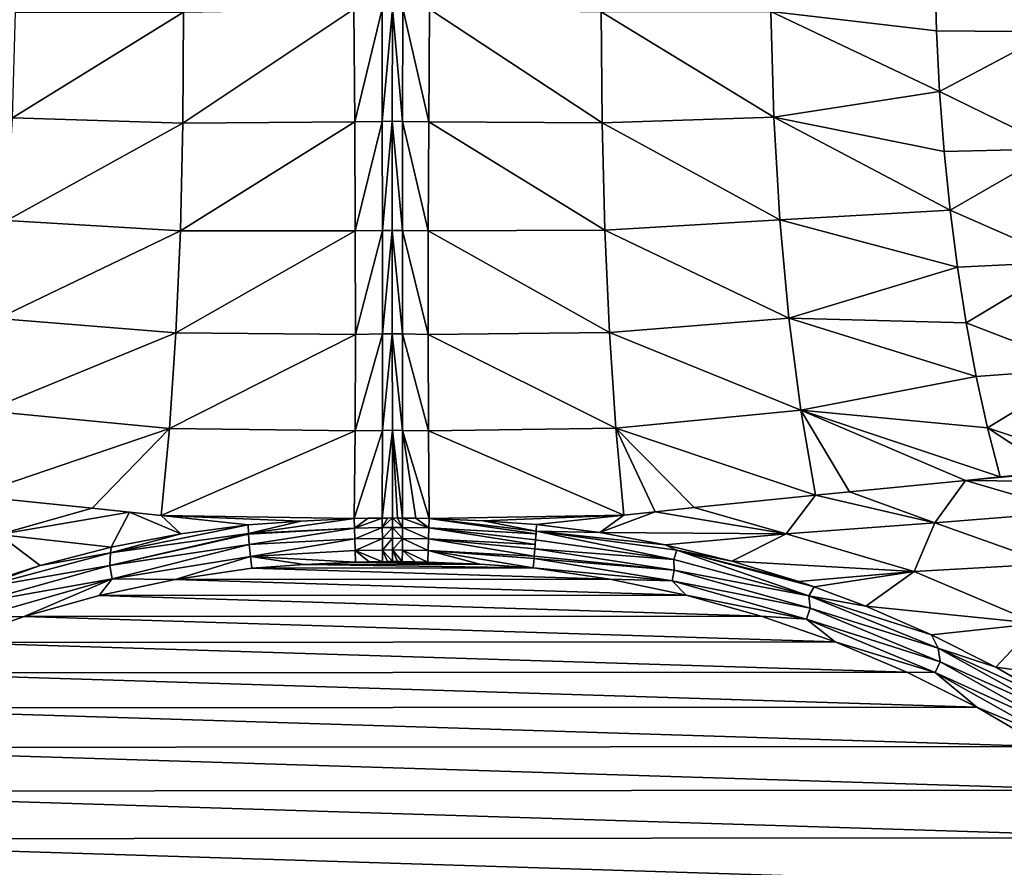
# Model space of a CAD drawing. Header units: metres. Extents: x -23 to 23, y -199 to 23.
# Tile 13 of 112: x -4.15 to 6.78, y -169.49 to -160.08. Entities that reach past the tile are written whole.
import ezdxf

# ---------------------------------------------------------------- set-up
doc = ezdxf.new("R2010")
doc.units = ezdxf.units.M
doc.layers.add('solid_509541_180_SW0001', color=7, linetype='CONTINUOUS')

msp = doc.modelspace()

# ---------------------------------------------------------------- linework, layer by layer
at = {"layer": 'solid_509541_180_SW0001'}
for points in [[(19.316486, -4.761213, 243), (18.993776, -5.918785, 243), (-20.209421, -189, 243)], [(19.316486, -4.761213, 243), (-20.209421, -189, 243), (20.209421, -189, 243)], [(18.993776, -5.918785, 243), (18.601791, -7.054702, 243), (-20.209421, -189, 243)], [(18.601791, -7.054702, 243), (18.141941, -8.164902, 243), (-20.209421, -189, 243)], [(18.141941, -8.164902, 243), (17.615858, -9.2454, 243), (-20.209421, -189, 243)], [(17.615858, -9.2454, 243), (17.025412, -10.292294, 243), (-20.209421, -189, 243)], [(17.025412, -10.292294, 243), (16.372877, -11.301532, 243), (-20.209421, -189, 243)], [(16.372877, -11.301532, 243), (15.660671, -12.269428, 243), (-20.209421, -189, 243)], [(15.660671, -12.269428, 243), (14.891361, -13.19253, 243), (-20.209421, -189, 243)], [(14.891361, -13.19253, 243), (14.067702, -14.067531, 243), (-20.209421, -189, 243)], [(14.067702, -14.067531, 243), (13.192632, -14.891286, 243), (-20.209421, -189, 243)], [(13.192632, -14.891286, 243), (12.269317, -15.660772, 243), (-20.209421, -189, 243)], [(12.269317, -15.660772, 243), (11.301332, -16.373013, 243), (-20.209421, -189, 243)], [(11.301332, -16.373013, 243), (10.292202, -17.025454, 243), (-20.209421, -189, 243)], [(10.292202, -17.025454, 243), (9.245549, -17.61577, 243), (-20.209421, -189, 243)], [(9.245549, -17.61577, 243), (8.165118, -18.141846, 243), (-20.209421, -189, 243)], [(8.165118, -18.141846, 243), (7.054771, -18.601778, 243), (-20.209421, -189, 243)], [(7.054771, -18.601778, 243), (5.918605, -18.993841, 243), (-20.209421, -189, 243)], [(5.918605, -18.993841, 243), (4.76099, -19.316536, 243), (-20.209421, -189, 243)], [(4.76099, -19.316536, 243), (3.586091, -19.568735, 243), (-20.209421, -189, 243)], [(-3.586091, -19.568735, 243), (-4.76099, -19.316536, 243), (-20.209421, -189, 243)], [(3.586091, -19.568735, 243), (2.39812, -19.749546, 243), (-20.209421, -189, 243)], [(-2.39812, -19.749546, 243), (-3.586091, -19.568735, 243), (-20.209421, -189, 243)], [(2.39812, -19.749546, 243), (1.201424, -19.858311, 243), (-20.209421, -189, 243)], [(-1.201424, -19.858311, 243), (-2.39812, -19.749546, 243), (-20.209421, -189, 243)], [(1.201424, -19.858311, 243), (0, -19.894623, 243), (-20.209421, -189, 243)], [(-1.201424, -19.858311, 243), (-20.209421, -189, 243), (0, -19.894623, 243)], [(7.311006, -160.210403, 229.523636), (6.010304, -159.521439, 229.072937), (7.327161, -158.886322, 229.626328)], [(6.010304, -159.521439, 229.072937), (6.027769, -160.20134, 229.004745), (4.189052, -159.984604, 228.450729)], [(7.311006, -160.210403, 229.523636), (6.027769, -160.20134, 229.004745), (6.010304, -159.521439, 229.072937)], [(-4.199902, -159.99234, 228.453583), (-2.331386, -159.993271, 228.081055), (-4.230644, -161.165634, 228.242294)], [(-4.230644, -161.165634, 228.242294), (-2.331386, -159.993271, 228.081055), (-2.338758, -161.226166, 227.844666)], [(-2.338758, -161.226166, 227.844666), (-0.44198, -159.959473, 227.924362), (-0.43116, -161.211594, 227.681274)], [(-2.338758, -161.226166, 227.844666), (-2.331386, -159.993271, 228.081055), (-0.44198, -159.959473, 227.924362)], [(-0.128416, -159.954498, 227.919205), (-0.43116, -161.211594, 227.681274), (-0.44198, -159.959473, 227.924362)], [(-0.128416, -159.954498, 227.919205), (-0.125251, -161.206192, 227.676651), (-0.43116, -161.211594, 227.681274)], [(-0.014001, -159.953796, 227.918732), (-0.125251, -161.206192, 227.676651), (-0.128416, -159.954498, 227.919205)], [(-0.014001, -159.953796, 227.918732), (-0.014532, -161.20546, 227.676208), (-0.125251, -161.206192, 227.676651)], [(0.098629, -161.205994, 227.676498), (-0.014532, -161.20546, 227.676208), (-0.014001, -159.953796, 227.918732)], [(0.101115, -159.954315, 227.919022), (0.098629, -161.205994, 227.676498), (-0.014001, -159.953796, 227.918732)], [(0.101115, -159.954315, 227.919022), (0.389796, -161.210571, 227.680344), (0.098629, -161.205994, 227.676498)], [(0.101115, -159.954315, 227.919022), (0.399585, -159.958542, 227.923325), (0.389796, -161.210571, 227.680344)], [(0.389796, -161.210571, 227.680344), (0.399585, -159.958542, 227.923325), (2.314456, -161.221924, 227.841293)], [(0.399585, -159.958542, 227.923325), (2.30574, -159.988861, 228.07753), (2.314456, -161.221924, 227.841293)], [(4.189052, -159.984604, 228.450729), (4.221366, -161.158646, 228.239594), (2.30574, -159.988861, 228.07753)], [(4.221366, -161.158646, 228.239594), (2.314456, -161.221924, 227.841293), (2.30574, -159.988861, 228.07753)], [(6.061663, -160.874863, 228.893265), (4.221366, -161.158646, 228.239594), (4.189052, -159.984604, 228.450729)], [(6.027769, -160.20134, 229.004745), (6.061663, -160.874863, 228.893265), (4.189052, -159.984604, 228.450729)], [(7.311006, -160.210403, 229.523636), (6.061663, -160.874863, 228.893265), (6.027769, -160.20134, 229.004745)], [(7.311006, -160.210403, 229.523636), (7.364133, -161.511124, 229.260391), (6.061663, -160.874863, 228.893265)], [(6.061663, -160.874863, 228.893265), (6.111828, -161.538879, 228.739044), (4.221366, -161.158646, 228.239594)], [(7.364133, -161.511124, 229.260391), (6.111828, -161.538879, 228.739044), (6.061663, -160.874863, 228.893265)], [(-4.230644, -161.165634, 228.242294), (-2.338758, -161.226166, 227.844666), (-4.296186, -162.305313, 227.897293)], [(-4.296186, -162.305313, 227.897293), (-2.338758, -161.226166, 227.844666), (-2.367991, -162.419891, 227.457184)], [(-2.367991, -162.419891, 227.457184), (-0.43116, -161.211594, 227.681274), (-0.425145, -162.422638, 227.280823)], [(-2.367991, -162.419891, 227.457184), (-2.338758, -161.226166, 227.844666), (-0.43116, -161.211594, 227.681274)], [(-0.125251, -161.206192, 227.676651), (-0.425145, -162.422638, 227.280823), (-0.43116, -161.211594, 227.681274)], [(-0.125251, -161.206192, 227.676651), (-0.123481, -162.416855, 227.27681), (-0.425145, -162.422638, 227.280823)], [(-0.014532, -161.20546, 227.676208), (-0.123481, -162.416855, 227.27681), (-0.125251, -161.206192, 227.676651)], [(-0.014532, -161.20546, 227.676208), (-0.014643, -162.416107, 227.276413), (-0.123481, -162.416855, 227.27681)], [(0.097243, -162.416656, 227.276672), (-0.014643, -162.416107, 227.276413), (-0.014532, -161.20546, 227.676208)], [(0.098629, -161.205994, 227.676498), (0.097243, -162.416656, 227.276672), (-0.014532, -161.20546, 227.676208)], [(0.098629, -161.205994, 227.676498), (0.38435, -162.421524, 227.279999), (0.097243, -162.416656, 227.276672)], [(0.098629, -161.205994, 227.676498), (0.389796, -161.210571, 227.680344), (0.38435, -162.421524, 227.279999)], [(0.38435, -162.421524, 227.279999), (0.389796, -161.210571, 227.680344), (2.344739, -162.415802, 227.453918)], [(0.389796, -161.210571, 227.680344), (2.314456, -161.221924, 227.841293), (2.344739, -162.415802, 227.453918)], [(4.221366, -161.158646, 228.239594), (4.288374, -162.299026, 227.894516), (2.314456, -161.221924, 227.841293)], [(4.288374, -162.299026, 227.894516), (2.344739, -162.415802, 227.453918), (2.314456, -161.221924, 227.841293)], [(6.178031, -162.190277, 228.542786), (4.288374, -162.299026, 227.894516), (4.221366, -161.158646, 228.239594)], [(6.111828, -161.538879, 228.739044), (6.178031, -162.190277, 228.542786), (4.221366, -161.158646, 228.239594)], [(7.364133, -161.511124, 229.260391), (6.178031, -162.190277, 228.542786), (6.111828, -161.538879, 228.739044)], [(7.364133, -161.511124, 229.260391), (7.485606, -162.765549, 228.841263), (6.178031, -162.190277, 228.542786)], [(6.178031, -162.190277, 228.542786), (6.259961, -162.826004, 228.30542), (4.288374, -162.299026, 227.894516)], [(7.485606, -162.765549, 228.841263), (6.259961, -162.826004, 228.30542), (6.178031, -162.190277, 228.542786)], [(-4.296186, -162.305313, 227.897293), (-2.367991, -162.419891, 227.457184), (-4.395597, -163.395157, 227.423447)], [(4.288374, -162.299026, 227.894516), (4.389122, -163.389481, 227.42041), (2.344739, -162.415802, 227.453918)], [(6.259961, -162.826004, 228.30542), (4.389122, -163.389481, 227.42041), (4.288374, -162.299026, 227.894516)], [(-4.395597, -163.395157, 227.423447), (-2.367991, -162.419891, 227.457184), (-2.418626, -163.555634, 226.924744)], [(-2.418626, -163.555634, 226.924744), (-2.367991, -162.419891, 227.457184), (-0.425145, -162.422638, 227.280823)], [(-2.418626, -163.555634, 226.924744), (-0.425145, -162.422638, 227.280823), (-0.424033, -163.572891, 226.729523)], [(-0.123481, -162.416855, 227.27681), (-0.424033, -163.572891, 226.729523), (-0.425145, -162.422638, 227.280823)], [(-0.123481, -162.416855, 227.27681), (-0.123137, -163.566818, 226.726181), (-0.424033, -163.572891, 226.729523)], [(-0.014643, -162.416107, 227.276413), (-0.123137, -163.566818, 226.726181), (-0.123481, -162.416855, 227.27681)], [(-0.014643, -162.416107, 227.276413), (-0.014351, -163.56604, 226.72583), (-0.123137, -163.566818, 226.726181)], [(0.096979, -163.566605, 226.726074), (-0.014351, -163.56604, 226.72583), (-0.014643, -162.416107, 227.276413)], [(0.097243, -162.416656, 227.276672), (0.096979, -163.566605, 226.726074), (-0.014643, -162.416107, 227.276413)], [(0.097243, -162.416656, 227.276672), (0.383337, -163.571701, 226.728836), (0.096979, -163.566605, 226.726074)], [(0.097243, -162.416656, 227.276672), (0.38435, -162.421524, 227.279999), (0.383337, -163.571701, 226.728836)], [(0.383337, -163.571701, 226.728836), (0.38435, -162.421524, 227.279999), (2.396113, -163.551682, 226.921494)], [(0.38435, -162.421524, 227.279999), (2.344739, -162.415802, 227.453918), (2.396113, -163.551682, 226.921494)], [(4.389122, -163.389481, 227.42041), (2.396113, -163.551682, 226.921494), (2.344739, -162.415802, 227.453918)], [(7.485606, -162.765549, 228.841263), (6.357235, -163.443115, 228.028046), (6.259961, -162.826004, 228.30542)], [(7.485606, -162.765549, 228.841263), (7.673282, -163.951553, 228.273636), (6.357235, -163.443115, 228.028046)], [(6.259961, -162.826004, 228.30542), (6.357235, -163.443115, 228.028046), (4.389122, -163.389481, 227.42041)], [(-4.395597, -163.395157, 227.423447), (-2.418626, -163.555634, 226.924744), (-4.527461, -164.419693, 226.827515)], [(4.389122, -163.389481, 227.42041), (4.522176, -164.414474, 226.82402), (2.396113, -163.551682, 226.921494)], [(6.4694, -164.038696, 227.71196), (4.522176, -164.414474, 226.82402), (4.389122, -163.389481, 227.42041)], [(6.357235, -163.443115, 228.028046), (6.4694, -164.038696, 227.71196), (4.389122, -163.389481, 227.42041)], [(7.673282, -163.951553, 228.273636), (6.4694, -164.038696, 227.71196), (6.357235, -163.443115, 228.028046)], [(-4.527461, -164.419693, 226.827515), (-2.418626, -163.555634, 226.924744), (-2.489865, -164.615494, 226.255707)], [(-2.489865, -164.615494, 226.255707), (-2.418626, -163.555634, 226.924744), (-0.424033, -163.572891, 226.729523)], [(-2.489865, -164.615494, 226.255707), (-0.424033, -163.572891, 226.729523), (-0.427843, -164.643661, 226.036346)], [(-0.123137, -163.566818, 226.726181), (-0.427843, -164.643661, 226.036346), (-0.424033, -163.572891, 226.729523)], [(-0.123137, -163.566818, 226.726181), (-0.124222, -164.63736, 226.033722), (-0.427843, -164.643661, 226.036346)], [(-0.014351, -163.56604, 226.72583), (-0.124222, -164.63736, 226.033722), (-0.123137, -163.566818, 226.726181)], [(-0.014351, -163.56604, 226.72583), (-0.013645, -164.636566, 226.033417), (-0.124222, -164.63736, 226.033722)], [(0.097841, -164.637146, 226.03363), (-0.013645, -164.636566, 226.033417), (-0.014351, -163.56604, 226.72583)], [(0.096979, -163.566605, 226.726074), (0.097841, -164.637146, 226.03363), (-0.014351, -163.56604, 226.72583)], [(0.096979, -163.566605, 226.726074), (0.383337, -163.571701, 226.728836), (0.386773, -164.64241, 226.035812)], [(0.096979, -163.566605, 226.726074), (0.386773, -164.64241, 226.035812), (0.097841, -164.637146, 226.03363)], [(0.383337, -163.571701, 226.728836), (2.396113, -163.551682, 226.921494), (2.467768, -164.611649, 226.252411)], [(0.386773, -164.64241, 226.035812), (0.383337, -163.571701, 226.728836), (2.467768, -164.611649, 226.252411)], [(4.522176, -164.414474, 226.82402), (2.467768, -164.611649, 226.252411), (2.396113, -163.551682, 226.921494)], [(7.673282, -163.951553, 228.273636), (6.595932, -164.610001, 227.358658), (6.4694, -164.038696, 227.71196)], [(7.673282, -163.951553, 228.273636), (7.92385, -165.048187, 227.56752), (6.595932, -164.610001, 227.358658)], [(6.4694, -164.038696, 227.71196), (6.595932, -164.610001, 227.358658), (4.522176, -164.414474, 226.82402)], [(-4.527461, -164.419693, 226.827515), (-2.489865, -164.615494, 226.255707), (-4.687592, -165.362564, 226.118927)], [(4.522176, -164.414474, 226.82402), (4.683551, -165.35759, 226.11496), (2.467768, -164.611649, 226.252411)], [(4.522176, -164.414474, 226.82402), (6.736238, -165.154327, 226.969757), (6.349054, -165.192322, 226.790543)], [(6.595932, -164.610001, 227.358658), (6.736238, -165.154327, 226.969757), (4.522176, -164.414474, 226.82402)], [(4.522176, -164.414474, 226.82402), (6.349054, -165.192322, 226.790543), (5.062519, -165.319412, 226.255829)], [(4.522176, -164.414474, 226.82402), (5.062519, -165.319412, 226.255829), (4.683551, -165.35759, 226.11496)], [(-2.489865, -164.615494, 226.255707), (-3.345418, -165.500519, 225.675339), (-4.687592, -165.362564, 226.118927)], [(-2.489865, -164.615494, 226.255707), (-2.579345, -165.581055, 225.462082), (-3.345418, -165.500519, 225.675339)], [(-2.489865, -164.615494, 226.255707), (-0.427843, -164.643661, 226.036346), (-2.579345, -165.581055, 225.462082)], [(-0.124222, -164.63736, 226.033722), (-0.436512, -165.617493, 225.21257), (-0.427843, -164.643661, 226.036346)], [(-0.124222, -164.63736, 226.033722), (-0.126721, -165.611099, 225.210678), (-0.436512, -165.617493, 225.21257)], [(-0.013645, -164.636566, 226.033417), (-0.126721, -165.611099, 225.210678), (-0.124222, -164.63736, 226.033722)], [(-0.013645, -164.636566, 226.033417), (-0.012475, -165.610291, 225.210434), (-0.126721, -165.611099, 225.210678)], [(0.041952, -165.610504, 225.210495), (-0.012475, -165.610291, 225.210434), (-0.013645, -164.636566, 226.033417)], [(0.097841, -164.637146, 226.03363), (0.099815, -165.61087, 225.210602), (-0.013645, -164.636566, 226.033417)], [(0.041952, -165.610504, 225.210495), (-0.013645, -164.636566, 226.033417), (0.099815, -165.61087, 225.210602)], [(0.097841, -164.637146, 226.03363), (0.386773, -164.64241, 226.035812), (0.394601, -165.616226, 225.212204)], [(0.247055, -165.612762, 225.211166), (0.097841, -164.637146, 226.03363), (0.394601, -165.616226, 225.212204)], [(0.247055, -165.612762, 225.211166), (0.099815, -165.61087, 225.210602), (0.097841, -164.637146, 226.03363)], [(0.386773, -164.64241, 226.035812), (2.467768, -164.611649, 226.252411), (2.557793, -165.577103, 225.458878)], [(2.467768, -164.611649, 226.252411), (2.902343, -165.540802, 225.550125), (2.557793, -165.577103, 225.458878)], [(2.467768, -164.611649, 226.252411), (3.33601, -165.495499, 225.673218), (2.902343, -165.540802, 225.550125)], [(2.467768, -164.611649, 226.252411), (4.683551, -165.35759, 226.11496), (3.33601, -165.495499, 225.673218)], [(6.595932, -164.610001, 227.358658), (7.92385, -165.048187, 227.56752), (7.337048, -165.09816, 227.263275)], [(6.595932, -164.610001, 227.358658), (7.337048, -165.09816, 227.263275), (6.736238, -165.154327, 226.969757)], [(-0.427843, -164.643661, 226.036346), (-0.436512, -165.617493, 225.21257), (-2.579345, -165.581055, 225.462082)], [(0.394601, -165.616226, 225.212204), (0.386773, -164.64241, 226.035812), (2.557793, -165.577103, 225.458878)], [(6.349054, -165.192322, 226.790543), (7.92385, -165.048187, 227.56752), (8.429824, -165.215347, 227.675903)], [(6.349054, -165.192322, 226.790543), (7.337048, -165.09816, 227.263275), (7.92385, -165.048187, 227.56752)], [(6.349054, -165.192322, 226.790543), (6.736238, -165.154327, 226.969757), (7.337048, -165.09816, 227.263275)], [(6.008174, -165.663147, 226.293777), (5.062519, -165.319412, 226.255829), (6.349054, -165.192322, 226.790543)], [(6.008174, -165.663147, 226.293777), (6.349054, -165.192322, 226.790543), (7.542621, -165.542862, 227.006592)], [(7.542621, -165.542862, 227.006592), (6.349054, -165.192322, 226.790543), (8.429824, -165.215347, 227.675903)], [(-3.345418, -165.500519, 225.675339), (-4.384904, -165.793533, 225.685333), (-4.687592, -165.362564, 226.118927)], [(3.33601, -165.495499, 225.673218), (4.683551, -165.35759, 226.11496), (4.357058, -165.78717, 225.677414)], [(6.008174, -165.663147, 226.293777), (4.357058, -165.78717, 225.677414), (4.683551, -165.35759, 226.11496)], [(6.008174, -165.663147, 226.293777), (4.683551, -165.35759, 226.11496), (5.062519, -165.319412, 226.255829)], [(-3.345418, -165.500519, 225.675339), (-2.931408, -165.5439, 225.556503), (-4.384904, -165.793533, 225.685333)], [(-3.345418, -165.500519, 225.675339), (-2.579345, -165.581055, 225.462082), (-2.931408, -165.5439, 225.556503)], [(3.33601, -165.495499, 225.673218), (4.357058, -165.78717, 225.677414), (2.902343, -165.540802, 225.550125)], [(-3.137077, -165.935791, 225.273483), (-4.384904, -165.793533, 225.685333), (-2.931408, -165.5439, 225.556503)], [(-2.364002, -165.78537, 225.245544), (-3.137077, -165.935791, 225.273483), (-2.931408, -165.5439, 225.556503)], [(-2.364002, -165.78537, 225.245544), (-2.931408, -165.5439, 225.556503), (-2.579345, -165.581055, 225.462082)], [(-2.364002, -165.78537, 225.245544), (-2.579345, -165.581055, 225.462082), (-1.613597, -165.685715, 225.233017)], [(-1.028534, -165.644287, 225.220535), (-1.613597, -165.685715, 225.233017), (-2.579345, -165.581055, 225.462082)], [(-1.028534, -165.644287, 225.220535), (-2.579345, -165.581055, 225.462082), (-0.436512, -165.617493, 225.21257)], [(-1.609955, -165.784027, 225.157806), (-1.028534, -165.644287, 225.220535), (-0.436512, -165.617493, 225.21257)], [(-1.609955, -165.784027, 225.157806), (-0.436512, -165.617493, 225.21257), (-0.433674, -165.722153, 225.134964)], [(-0.281435, -165.613419, 225.211365), (-0.436512, -165.617493, 225.21257), (-0.126721, -165.611099, 225.210678)], [(-0.433674, -165.722153, 225.134964), (-0.436512, -165.617493, 225.21257), (-0.281435, -165.613419, 225.211365)], [(-0.433674, -165.722153, 225.134964), (-0.281435, -165.613419, 225.211365), (-0.126721, -165.611099, 225.210678)], [(-0.433674, -165.722153, 225.134964), (-0.126721, -165.611099, 225.210678), (-0.125888, -165.715851, 225.133148)], [(-0.068333, -165.610626, 225.210541), (-0.126721, -165.611099, 225.210678), (-0.012475, -165.610291, 225.210434)], [(-0.125888, -165.715851, 225.133148), (-0.126721, -165.611099, 225.210678), (-0.068333, -165.610626, 225.210541)], [(-0.125888, -165.715851, 225.133148), (-0.068333, -165.610626, 225.210541), (-0.012475, -165.610291, 225.210434)], [(-0.125888, -165.715851, 225.133148), (-0.012475, -165.610291, 225.210434), (-0.012065, -165.715027, 225.132919)], [(0.099191, -165.715622, 225.133087), (-0.012475, -165.610291, 225.210434), (0.041952, -165.610504, 225.210495)], [(-0.012065, -165.715027, 225.132919), (-0.012475, -165.610291, 225.210434), (0.099191, -165.715622, 225.133087)], [(0.099191, -165.715622, 225.133087), (0.041952, -165.610504, 225.210495), (0.099815, -165.61087, 225.210602)], [(0.099191, -165.715622, 225.133087), (0.099815, -165.61087, 225.210602), (0.392019, -165.720886, 225.134598)], [(0.392019, -165.720886, 225.134598), (0.099815, -165.61087, 225.210602), (0.247055, -165.612762, 225.211166)], [(0.392019, -165.720886, 225.134598), (0.247055, -165.612762, 225.211166), (0.394601, -165.616226, 225.212204)], [(0.392019, -165.720886, 225.134598), (0.394601, -165.616226, 225.212204), (1.581129, -165.785965, 225.153366)], [(0.994991, -165.641647, 225.219757), (0.394601, -165.616226, 225.212204), (2.557793, -165.577103, 225.458878)], [(1.58321, -165.756851, 225.17131), (0.394601, -165.616226, 225.212204), (0.994991, -165.641647, 225.219757)], [(1.581129, -165.785965, 225.153366), (0.394601, -165.616226, 225.212204), (1.58321, -165.756851, 225.17131)], [(0.994991, -165.641647, 225.219757), (2.557793, -165.577103, 225.458878), (1.588296, -165.682129, 225.231964)], [(2.29149, -165.772766, 225.242599), (1.588296, -165.682129, 225.231964), (2.557793, -165.577103, 225.458878)], [(2.29149, -165.772766, 225.242599), (2.902343, -165.540802, 225.550125), (4.357058, -165.78717, 225.677414)], [(2.29149, -165.772766, 225.242599), (2.557793, -165.577103, 225.458878), (2.902343, -165.540802, 225.550125)], [(7.290903, -166.121078, 226.516037), (6.008174, -165.663147, 226.293777), (7.542621, -165.542862, 227.006592)], [(-3.144342, -165.996658, 225.23497), (-2.364002, -165.78537, 225.245544), (-1.613597, -165.685715, 225.233017)], [(-3.144342, -165.996658, 225.23497), (-1.613597, -165.685715, 225.233017), (-1.609955, -165.784027, 225.157806)], [(-1.609955, -165.784027, 225.157806), (-1.613597, -165.685715, 225.233017), (-1.028534, -165.644287, 225.220535)], [(-1.60965, -165.789795, 225.154465), (-1.609955, -165.784027, 225.157806), (-0.433674, -165.722153, 225.134964)], [(-1.601889, -165.906143, 225.106308), (-1.60965, -165.789795, 225.154465), (-0.433674, -165.722153, 225.134964)], [(-1.601889, -165.906143, 225.106308), (-0.433674, -165.722153, 225.134964), (-0.43011, -165.843079, 225.086502)], [(-0.43011, -165.843079, 225.086502), (-0.433674, -165.722153, 225.134964), (-0.125888, -165.715851, 225.133148)], [(-0.43011, -165.843079, 225.086502), (-0.125888, -165.715851, 225.133148), (-0.124848, -165.836838, 225.084778)], [(-0.124848, -165.836838, 225.084778), (-0.125888, -165.715851, 225.133148), (-0.012065, -165.715027, 225.132919)], [(-0.124848, -165.836838, 225.084778), (-0.012065, -165.715027, 225.132919), (-0.011531, -165.836044, 225.084549)], [(-0.012065, -165.715027, 225.132919), (0.099191, -165.715622, 225.133087), (0.098399, -165.836624, 225.084717)], [(-0.011531, -165.836044, 225.084549), (-0.012065, -165.715027, 225.132919), (0.098399, -165.836624, 225.084717)], [(0.098399, -165.836624, 225.084717), (0.099191, -165.715622, 225.133087), (0.38879, -165.841827, 225.086151)], [(0.099191, -165.715622, 225.133087), (0.392019, -165.720886, 225.134598), (0.38879, -165.841827, 225.086151)], [(0.38879, -165.841827, 225.086151), (0.392019, -165.720886, 225.134598), (1.572127, -165.906372, 225.104111)], [(0.392019, -165.720886, 225.134598), (1.576328, -165.851166, 225.122177), (1.572127, -165.906372, 225.104111)], [(0.392019, -165.720886, 225.134598), (1.581129, -165.785965, 225.153366), (1.576328, -165.851166, 225.122177)], [(1.58321, -165.756851, 225.17131), (0.994991, -165.641647, 225.219757), (1.588296, -165.682129, 225.231964)], [(1.58321, -165.756851, 225.17131), (1.588296, -165.682129, 225.231964), (2.29149, -165.772766, 225.242599)], [(6.008174, -165.663147, 226.293777), (5.781122, -166.203979, 225.851273), (4.357058, -165.78717, 225.677414)], [(7.290903, -166.121078, 226.516037), (5.781122, -166.203979, 225.851273), (6.008174, -165.663147, 226.293777)], [(-3.923892, -166.137894, 225.317749), (-4.714623, -166.391678, 225.378799), (-4.384904, -165.793533, 225.685333)], [(-3.137077, -165.935791, 225.273483), (-3.923892, -166.137894, 225.317749), (-4.384904, -165.793533, 225.685333)], [(-3.151979, -166.13916, 225.178116), (-1.609955, -165.784027, 225.157806), (-1.60965, -165.789795, 225.154465)], [(-3.151979, -166.13916, 225.178116), (-3.144342, -165.996658, 225.23497), (-1.609955, -165.784027, 225.157806)], [(-3.151979, -166.13916, 225.178116), (-1.60965, -165.789795, 225.154465), (-1.601889, -165.906143, 225.106308)], [(-3.144342, -165.996658, 225.23497), (-3.137077, -165.935791, 225.273483), (-2.364002, -165.78537, 225.245544)], [(-1.59006, -166.037186, 225.08847), (-1.601889, -165.906143, 225.106308), (-0.43011, -165.843079, 225.086502)], [(-1.59006, -166.037186, 225.08847), (-0.43011, -165.843079, 225.086502), (-0.426052, -165.972336, 225.070389)], [(-0.426052, -165.972336, 225.070389), (-0.43011, -165.843079, 225.086502), (-0.124848, -165.836838, 225.084778)], [(-0.426052, -165.972336, 225.070389), (-0.124848, -165.836838, 225.084778), (-0.123669, -165.966156, 225.068726)], [(-0.123669, -165.966156, 225.068726), (-0.124848, -165.836838, 225.084778), (-0.011531, -165.836044, 225.084549)], [(-0.123669, -165.966156, 225.068726), (-0.011531, -165.836044, 225.084549), (-0.01091, -165.965363, 225.068512)], [(-0.01091, -165.965363, 225.068512), (-0.011531, -165.836044, 225.084549), (0.098399, -165.836624, 225.084717)], [(-0.01091, -165.965363, 225.068512), (0.098399, -165.836624, 225.084717), (0.097491, -165.965942, 225.068665)], [(0.097491, -165.965942, 225.068665), (0.098399, -165.836624, 225.084717), (0.385126, -165.9711, 225.070068)], [(0.098399, -165.836624, 225.084717), (0.38879, -165.841827, 225.086151), (0.385126, -165.9711, 225.070068)], [(0.385126, -165.9711, 225.070068), (0.38879, -165.841827, 225.086151), (1.561908, -166.035309, 225.087448)], [(0.38879, -165.841827, 225.086151), (1.572127, -165.906372, 225.104111), (1.568448, -165.953598, 225.094025)], [(0.38879, -165.841827, 225.086151), (1.568448, -165.953598, 225.094025), (1.561908, -166.035309, 225.087448)], [(1.58321, -165.756851, 225.17131), (3.112033, -166.06958, 225.194366), (1.576328, -165.851166, 225.122177)], [(1.581129, -165.785965, 225.153366), (1.58321, -165.756851, 225.17131), (1.576328, -165.851166, 225.122177)], [(1.58321, -165.756851, 225.17131), (2.29149, -165.772766, 225.242599), (3.016114, -165.908264, 225.266846)], [(1.58321, -165.756851, 225.17131), (3.016114, -165.908264, 225.266846), (3.145733, -165.967346, 225.251541)], [(1.58321, -165.756851, 225.17131), (3.145733, -165.967346, 225.251541), (3.112033, -166.06958, 225.194366)], [(3.016114, -165.908264, 225.266846), (2.29149, -165.772766, 225.242599), (4.357058, -165.78717, 225.677414)], [(3.754949, -166.089645, 225.305511), (3.016114, -165.908264, 225.266846), (4.357058, -165.78717, 225.677414)], [(3.754949, -166.089645, 225.305511), (4.357058, -165.78717, 225.677414), (5.781122, -166.203979, 225.851273)], [(-3.144342, -165.996658, 225.23497), (-3.923892, -166.137894, 225.317749), (-3.137077, -165.935791, 225.273483)], [(-3.123664, -166.285187, 225.157303), (-3.151979, -166.13916, 225.178116), (-1.601889, -165.906143, 225.106308)], [(-3.123664, -166.285187, 225.157303), (-1.601889, -165.906143, 225.106308), (-1.59006, -166.037186, 225.08847)], [(1.561908, -166.035309, 225.087448), (1.568448, -165.953598, 225.094025), (3.116256, -166.189392, 225.163452)], [(1.568448, -165.953598, 225.094025), (1.576328, -165.851166, 225.122177), (3.112033, -166.06958, 225.194366)], [(1.568448, -165.953598, 225.094025), (1.572127, -165.906372, 225.104111), (1.576328, -165.851166, 225.122177)], [(3.116256, -166.189392, 225.163452), (1.568448, -165.953598, 225.094025), (3.112033, -166.06958, 225.194366)], [(3.145733, -165.967346, 225.251541), (3.016114, -165.908264, 225.266846), (3.754949, -166.089645, 225.305511)], [(-3.144342, -165.996658, 225.23497), (-4.642338, -166.398209, 225.35376), (-3.923892, -166.137894, 225.317749)], [(-3.151979, -166.13916, 225.178116), (-4.642338, -166.398209, 225.35376), (-3.144342, -165.996658, 225.23497)], [(-3.123664, -166.285187, 225.157303), (-1.59006, -166.037186, 225.08847), (-2.425454, -166.29335, 225.139114)], [(-1.59006, -166.037186, 225.08847), (-1.575338, -166.167648, 225.105438), (-2.425454, -166.29335, 225.139114)], [(-1.59006, -166.037186, 225.08847), (-0.426052, -165.972336, 225.070389), (-0.421794, -166.101425, 225.087692)], [(-1.59006, -166.037186, 225.08847), (-0.421794, -166.101425, 225.087692), (-0.98903, -166.126709, 225.094467)], [(-1.59006, -166.037186, 225.08847), (-0.98903, -166.126709, 225.094467), (-1.575338, -166.167648, 225.105438)], [(-0.426052, -165.972336, 225.070389), (-0.123669, -165.966156, 225.068726), (-0.122505, -166.095306, 225.08606)], [(-0.426052, -165.972336, 225.070389), (-0.122505, -166.095306, 225.08606), (-0.271912, -166.097519, 225.086655)], [(-0.426052, -165.972336, 225.070389), (-0.271912, -166.097519, 225.086655), (-0.421794, -166.101425, 225.087692)], [(-0.123669, -165.966156, 225.068726), (-0.01091, -165.965363, 225.068512), (-0.011851, -166.094513, 225.085846)], [(-0.123669, -165.966156, 225.068726), (-0.011851, -166.094513, 225.085846), (-0.066541, -166.094849, 225.085938)], [(-0.123669, -165.966156, 225.068726), (-0.066541, -166.094849, 225.085938), (-0.122505, -166.095306, 225.08606)], [(-0.01091, -165.965363, 225.068512), (0.04158, -166.094742, 225.085907), (-0.011851, -166.094513, 225.085846)], [(-0.01091, -165.965363, 225.068512), (0.096479, -166.095093, 225.085999), (0.04158, -166.094742, 225.085907)], [(-0.01091, -165.965363, 225.068512), (0.097491, -165.965942, 225.068665), (0.096479, -166.095093, 225.085999)], [(0.097491, -165.965942, 225.068665), (0.238945, -166.096893, 225.086487), (0.096479, -166.095093, 225.085999)], [(0.097491, -165.965942, 225.068665), (0.381267, -166.100204, 225.087372), (0.238945, -166.096893, 225.086487)], [(0.097491, -165.965942, 225.068665), (0.385126, -165.9711, 225.070068), (0.381267, -166.100204, 225.087372)], [(0.385126, -165.9711, 225.070068), (0.956622, -166.124191, 225.093796), (0.381267, -166.100204, 225.087372)], [(0.385126, -165.9711, 225.070068), (1.551154, -166.164185, 225.104507), (0.956622, -166.124191, 225.093796)], [(0.385126, -165.9711, 225.070068), (1.559919, -166.059647, 225.088074), (1.551154, -166.164185, 225.104507)], [(0.385126, -165.9711, 225.070068), (1.561908, -166.035309, 225.087448), (1.559919, -166.059647, 225.088074)], [(3.092186, -166.307678, 225.156097), (1.551154, -166.164185, 225.104507), (1.559919, -166.059647, 225.088074)], [(1.559919, -166.059647, 225.088074), (1.561908, -166.035309, 225.087448), (3.116256, -166.189392, 225.163452)], [(3.092186, -166.307678, 225.156097), (1.559919, -166.059647, 225.088074), (3.116256, -166.189392, 225.163452)], [(3.145733, -165.967346, 225.251541), (4.610722, -166.474533, 225.310425), (3.112033, -166.06958, 225.194366)], [(3.145733, -165.967346, 225.251541), (3.754949, -166.089645, 225.305511), (4.499489, -166.316879, 225.359131)], [(3.145733, -165.967346, 225.251541), (4.499489, -166.316879, 225.359131), (4.669664, -166.375259, 225.373489)], [(3.145733, -165.967346, 225.251541), (4.669664, -166.375259, 225.373489), (4.610722, -166.474533, 225.310425)], [(-4.642338, -166.398209, 225.35376), (-4.714623, -166.391678, 225.378799), (-3.923892, -166.137894, 225.317749)], [(-3.151979, -166.13916, 225.178116), (-4.663081, -166.559601, 225.295898), (-4.642338, -166.398209, 225.35376)], [(-3.123664, -166.285187, 225.157303), (-4.663081, -166.559601, 225.295898), (-3.151979, -166.13916, 225.178116)], [(-2.425454, -166.29335, 225.139114), (-1.575338, -166.167648, 225.105438), (2.402593, -166.288681, 225.137863)], [(-1.575338, -166.167648, 225.105438), (-0.98903, -166.126709, 225.094467), (1.551154, -166.164185, 225.104507)], [(-1.575338, -166.167648, 225.105438), (1.551154, -166.164185, 225.104507), (2.402593, -166.288681, 225.137863)], [(-0.98903, -166.126709, 225.094467), (-0.421794, -166.101425, 225.087692), (0.956622, -166.124191, 225.093796)], [(-0.98903, -166.126709, 225.094467), (0.956622, -166.124191, 225.093796), (1.551154, -166.164185, 225.104507)], [(-0.421794, -166.101425, 225.087692), (-0.271912, -166.097519, 225.086655), (0.381267, -166.100204, 225.087372)], [(-0.421794, -166.101425, 225.087692), (0.381267, -166.100204, 225.087372), (0.956622, -166.124191, 225.093796)], [(-0.271912, -166.097519, 225.086655), (-0.122505, -166.095306, 225.08606), (0.238945, -166.096893, 225.086487)], [(-0.271912, -166.097519, 225.086655), (0.238945, -166.096893, 225.086487), (0.381267, -166.100204, 225.087372)], [(-0.122505, -166.095306, 225.08606), (-0.066541, -166.094849, 225.085938), (0.096479, -166.095093, 225.085999)], [(-0.122505, -166.095306, 225.08606), (0.096479, -166.095093, 225.085999), (0.238945, -166.096893, 225.086487)], [(-0.066541, -166.094849, 225.085938), (-0.011851, -166.094513, 225.085846), (0.04158, -166.094742, 225.085907)], [(-0.066541, -166.094849, 225.085938), (0.04158, -166.094742, 225.085907), (0.096479, -166.095093, 225.085999)], [(3.092186, -166.307678, 225.156097), (2.402593, -166.288681, 225.137863), (1.551154, -166.164185, 225.104507)], [(3.116256, -166.189392, 225.163452), (3.112033, -166.06958, 225.194366), (4.610722, -166.474533, 225.310425)], [(4.499489, -166.316879, 225.359131), (3.754949, -166.089645, 225.305511), (5.781122, -166.203979, 225.851273)], [(7.290903, -166.121078, 226.516037), (7.14069, -166.781479, 226.070358), (5.781122, -166.203979, 225.851273)], [(3.092186, -166.307678, 225.156097), (3.116256, -166.189392, 225.163452), (4.624805, -166.609924, 225.279541)], [(4.624805, -166.609924, 225.279541), (3.116256, -166.189392, 225.163452), (4.610722, -166.474533, 225.310425)], [(4.669664, -166.375259, 225.373489), (4.499489, -166.316879, 225.359131), (5.781122, -166.203979, 225.851273)], [(5.241643, -166.58963, 225.427689), (4.669664, -166.375259, 225.373489), (5.781122, -166.203979, 225.851273)], [(5.241643, -166.58963, 225.427689), (5.781122, -166.203979, 225.851273), (7.14069, -166.781479, 226.070358)], [(-3.123664, -166.285187, 225.157303), (-4.617451, -166.710938, 225.27269), (-4.663081, -166.559601, 225.295898)], [(-3.123664, -166.285187, 225.157303), (-4.102337, -166.705566, 225.249573), (-4.617451, -166.710938, 225.27269)], [(-3.123664, -166.285187, 225.157303), (-3.269252, -166.472656, 225.187164), (-4.102337, -166.705566, 225.249573)], [(-3.123664, -166.285187, 225.157303), (-2.425454, -166.29335, 225.139114), (-3.269252, -166.472656, 225.187164)], [(-3.269252, -166.472656, 225.187164), (-2.425454, -166.29335, 225.139114), (3.2477, -166.466888, 225.185623)], [(-2.425454, -166.29335, 225.139114), (2.402593, -166.288681, 225.137863), (3.2477, -166.466888, 225.185623)], [(3.092186, -166.307678, 225.156097), (3.2477, -166.466888, 225.185623), (2.402593, -166.288681, 225.137863)], [(4.584644, -166.731995, 225.27066), (3.2477, -166.466888, 225.185623), (3.092186, -166.307678, 225.156097)], [(4.584644, -166.731995, 225.27066), (3.092186, -166.307678, 225.156097), (4.624805, -166.609924, 225.279541)], [(4.610722, -166.474533, 225.310425), (4.669664, -166.375259, 225.373489), (5.241643, -166.58963, 225.427689)], [(-4.102337, -166.705566, 225.249573), (-3.269252, -166.472656, 225.187164), (4.082075, -166.698776, 225.247757)], [(-3.269252, -166.472656, 225.187164), (3.2477, -166.466888, 225.185623), (4.082075, -166.698776, 225.247757)], [(4.584644, -166.731995, 225.27066), (4.082075, -166.698776, 225.247757), (3.2477, -166.466888, 225.185623)], [(4.610722, -166.474533, 225.310425), (5.241643, -166.58963, 225.427689), (5.973628, -166.906998, 225.510529)], [(4.610722, -166.474533, 225.310425), (5.973628, -166.906998, 225.510529), (6.048051, -167.056351, 225.469589)], [(4.624805, -166.609924, 225.279541), (4.610722, -166.474533, 225.310425), (6.048051, -167.056351, 225.469589)], [(4.584644, -166.731995, 225.27066), (4.624805, -166.609924, 225.279541), (6.069898, -167.207108, 225.440994)], [(6.069898, -167.207108, 225.440994), (4.624805, -166.609924, 225.279541), (6.048051, -167.056351, 225.469589)], [(5.973628, -166.906998, 225.510529), (5.241643, -166.58963, 225.427689), (7.14069, -166.781479, 226.070358)], [(-4.920027, -166.99176, 225.326263), (-4.102337, -166.705566, 225.249573), (4.901037, -166.984039, 225.324188)], [(-4.617451, -166.710938, 225.27269), (-4.102337, -166.705566, 225.249573), (-4.920027, -166.99176, 225.326263)], [(-4.102337, -166.705566, 225.249573), (4.082075, -166.698776, 225.247757), (4.901037, -166.984039, 225.324188)], [(4.584644, -166.731995, 225.27066), (4.901037, -166.984039, 225.324188), (4.082075, -166.698776, 225.247757)], [(6.014533, -167.326599, 225.430344), (4.901037, -166.984039, 225.324188), (4.584644, -166.731995, 225.27066)], [(6.014533, -167.326599, 225.430344), (4.584644, -166.731995, 225.27066), (6.069898, -167.207108, 225.440994)], [(6.688117, -167.267136, 225.606598), (5.973628, -166.906998, 225.510529), (7.14069, -166.781479, 226.070358)], [(6.688117, -167.267136, 225.606598), (7.14069, -166.781479, 226.070358), (8.402166, -167.502045, 226.327621)], [(6.048051, -167.056351, 225.469589), (5.973628, -166.906998, 225.510529), (6.688117, -167.267136, 225.606598)], [(-5.717894, -167.330383, 225.416992), (-4.920027, -166.99176, 225.326263), (5.700158, -167.321823, 225.414703)], [(-4.920027, -166.99176, 225.326263), (4.901037, -166.984039, 225.324188), (5.700158, -167.321823, 225.414703)], [(6.014533, -167.326599, 225.430344), (5.700158, -167.321823, 225.414703), (4.901037, -166.984039, 225.324188)], [(6.048051, -167.056351, 225.469589), (6.688117, -167.267136, 225.606598), (7.379236, -167.667709, 225.714706)], [(6.048051, -167.056351, 225.469589), (7.379236, -167.667709, 225.714706), (7.401997, -167.803146, 225.66983)], [(6.069898, -167.207108, 225.440994), (6.048051, -167.056351, 225.469589), (7.401997, -167.803146, 225.66983)], [(6.014533, -167.326599, 225.430344), (6.069898, -167.207108, 225.440994), (7.429571, -167.969894, 225.64537)], [(7.429571, -167.969894, 225.64537), (6.069898, -167.207108, 225.440994), (7.401997, -167.803146, 225.66983)], [(-6.491707, -167.720016, 225.521393), (-5.717894, -167.330383, 225.416992), (6.475209, -167.710709, 225.518906)], [(-5.717894, -167.330383, 225.416992), (5.700158, -167.321823, 225.414703), (6.475209, -167.710709, 225.518906)], [(6.014533, -167.326599, 225.430344), (6.475209, -167.710709, 225.518906), (5.700158, -167.321823, 225.414703)], [(7.361057, -168.082108, 225.632767), (6.475209, -167.710709, 225.518906), (6.014533, -167.326599, 225.430344)], [(7.361057, -168.082108, 225.632767), (6.014533, -167.326599, 225.430344), (7.429571, -167.969894, 225.64537)], [(7.379236, -167.667709, 225.714706), (6.688117, -167.267136, 225.606598), (8.402166, -167.502045, 226.327621)], [(-7.237241, -168.158554, 225.638901), (-6.491707, -167.720016, 225.521393), (7.221966, -168.148575, 225.63623)], [(-6.491707, -167.720016, 225.521393), (6.475209, -167.710709, 225.518906), (7.221966, -168.148575, 225.63623)], [(7.361057, -168.082108, 225.632767), (7.221966, -168.148575, 225.63623), (6.475209, -167.710709, 225.518906)], [(-7.95101, -168.643677, 225.76889), (-7.237241, -168.158554, 225.638901), (7.936951, -168.633148, 225.766068)], [(-7.237241, -168.158554, 225.638901), (7.221966, -168.148575, 225.63623), (7.936951, -168.633148, 225.766068)], [(-8.630317, -169.173416, 225.910828), (-7.95101, -168.643677, 225.76889), (8.617473, -169.16243, 225.907883)], [(-7.95101, -168.643677, 225.76889), (7.936951, -168.633148, 225.766068), (8.617473, -169.16243, 225.907883)], [(-9.27256, -169.745728, 226.064178), (-8.630317, -169.173416, 225.910828), (9.260936, -169.734406, 226.061142)], [(-8.630317, -169.173416, 225.910828), (8.617473, -169.16243, 225.907883), (9.260936, -169.734406, 226.061142)]]:
    msp.add_3dface(points, dxfattribs=at)

doc.saveas('drawing.dxf')
